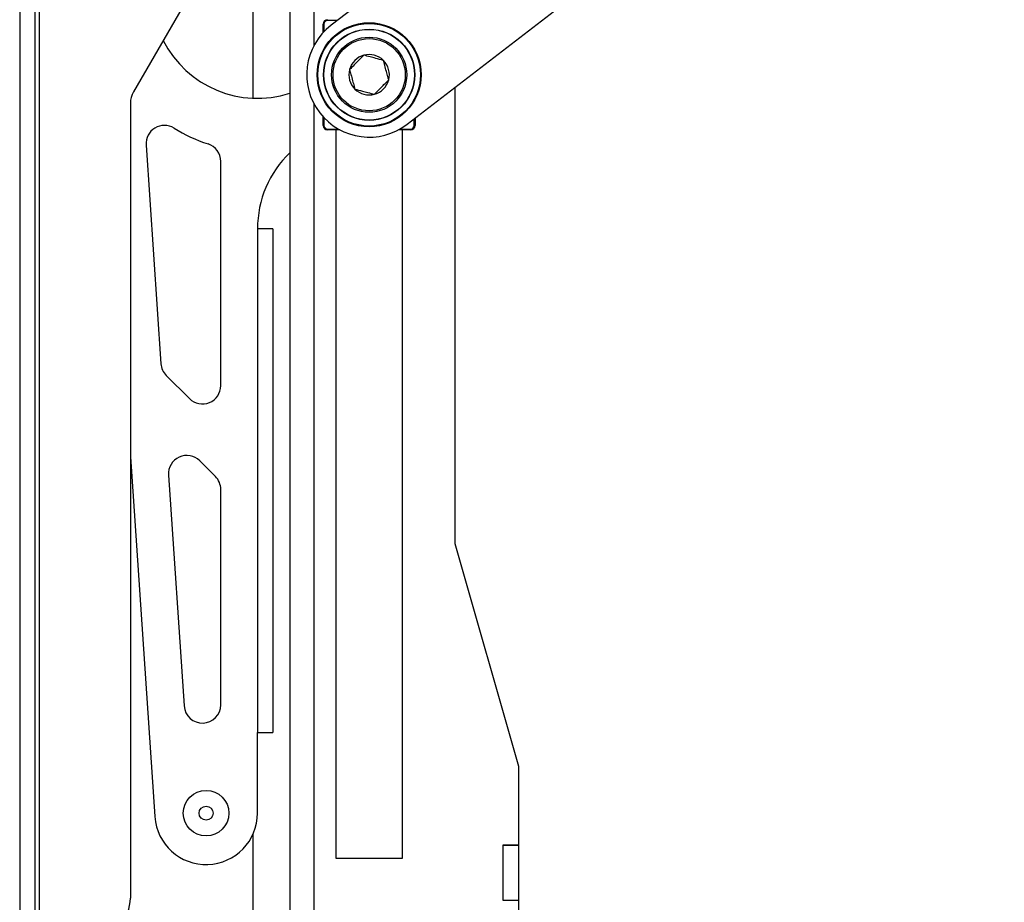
# Model space of a CAD drawing. Header units: inches. Extents: x 5 to 165, y 3 to 108.
# Tile 52 of 139: x 79 to 86, y 37 to 43. Entities that reach past the tile are written whole.
import ezdxf

# ---------------------------------------------------------------- set-up
doc = ezdxf.new("R2010")
doc.units = ezdxf.units.IN
doc.header["$LTSCALE"] = 10
doc.header["$MEASUREMENT"] = 0

msp = doc.modelspace()

# ---------------------------------------------------------------- linework, layer by layer
at = {"color": 7, "linetype": 'Continuous', "lineweight": 25}
for p, q in [((79.379176, 34.684765), (79.379176, 53.704765)), ((81.084676, 51.711265), (81.084676, 36.711265)), ((85.949933, 46.618248), (81.365307, 43.086389)), ((80.902014, 44.158862), (80.020118, 42.633307)), ((79.245176, 44.063699), (79.245176, 34.934765)), ((79.349176, 44.063699), (79.349176, 34.934765)), ((80.835534, 42.589398), (80.835534, 44.04386)), ((81.884044, 42.41303), (83.660055, 43.781216)), ((81.342218, 43.124665), (81.342218, 43.119665)), ((81.317219, 43.094666), (81.31222, 43.094666)), ((81.31222, 43.0378), (81.31222, 43.094666)), ((82.209676, 39.553739), (82.209676, 42.663887)), ((79.999176, 42.555233), (79.999176, 37.140789)), ((81.31222, 42.404752), (81.31222, 42.461619)), ((81.937132, 42.453927), (81.937132, 42.404752)), ((81.317219, 42.404752), (81.31222, 42.404752)), ((81.342218, 42.379753), (81.342218, 42.374753)), ((81.424593, 42.374753), (81.342218, 42.374753)), ((81.399676, 37.411265), (81.399676, 42.374753)), ((81.907133, 42.374753), (81.824758, 42.374753)), ((81.849676, 42.374753), (81.849676, 37.411265)), ((81.907133, 42.379753), (81.907133, 42.374753)), ((81.937132, 42.404752), (81.932132, 42.404752)), ((80.105745, 42.271029), (80.206707, 40.781442)), ((80.614454, 40.631862), (80.614454, 42.159532)), ((80.864454, 41.700505), (80.864454, 38.269765)), ((80.968454, 41.700505), (80.864454, 41.700505)), ((80.968454, 41.700505), (80.968454, 38.269765)), ((80.243033, 40.701506), (80.401066, 40.543474)), ((79.999176, 40.14641), (80.165255, 37.696096)), ((80.577842, 40.013144), (80.471221, 40.119765)), ((80.258119, 40.022923), (80.36474, 38.449851)), ((80.614454, 38.458304), (80.614454, 39.924755)), ((82.644676, 38.038611), (82.209676, 39.553739)), ((80.864454, 37.719765), (80.864454, 38.269765)), ((80.864454, 38.269765), (80.968454, 38.269765)), ((82.644676, 37.503766), (82.644676, 38.038611)), ((80.835534, 36.848409), (80.835534, 37.580453)), ((82.537176, 37.503766), (82.644676, 37.503766)), ((82.537176, 37.123766), (82.537176, 37.503766)), ((82.537176, 37.501266), (82.641176, 37.501266)), ((82.641176, 37.501266), (82.641176, 37.503766)), ((82.641176, 37.501266), (82.641176, 37.126266)), ((81.849676, 37.411265), (81.399676, 37.411265)), ((82.537176, 37.126266), (82.641176, 37.126266)), ((82.644676, 37.123766), (82.537176, 37.123766)), ((82.641176, 37.123766), (82.641176, 37.126266)), ((82.644676, 36.566838), (82.644676, 37.123766))]:
    msp.add_line(p, q, dxfattribs=at)
at = {"color": 8, "linetype": 'Continuous', "lineweight": 25}
for p, q in [((81.248676, 50.242403), (81.248676, 42.947823)), ((81.408503, 43.119665), (81.342218, 43.119665)), ((81.317219, 43.094666), (81.317219, 43.04313)), ((81.248676, 42.551596), (81.248676, 36.711265)), ((81.317219, 42.456289), (81.317219, 42.404752)), ((81.932132, 42.404752), (81.932132, 42.450075)), ((81.342218, 42.379753), (81.415493, 42.379753)), ((81.833858, 42.379753), (81.907133, 42.379753))]:
    msp.add_line(p, q, dxfattribs=at)
at = {"color": 7, "linetype": 'Continuous', "lineweight": 25}
for centre, radius in [((81.624676, 42.749709), 0.3545), ((81.624676, 42.749709), 0.3495), ((81.624676, 42.749709), 0.31075), ((81.624676, 42.749709), 0.30875), ((81.624676, 42.749709), 0.255906), ((81.624676, 42.749709), 0.245906), ((80.514454, 37.719765), 0.155), ((80.514454, 37.719765), 0.0475)]:
    msp.add_circle(centre, radius, dxfattribs=at)
for centre, radius, start, end in [((81.624676, 42.749709), 0.425, 127.6095907, 307.6095907), ((80.864454, 43.308817), 0.72, 206.8956277, 287.8101109), ((81.624676, 42.749709), 0.137795, 105.1781606, 165.1781606), ((81.624676, 42.749709), 0.137795, 45.1781606, 105.1781606), ((81.624676, 42.749709), 0.137795, 345.1781606, 45.1781606), ((81.624676, 42.749709), 0.137795, 165.1781606, 225.1781606), ((81.624676, 42.749709), 0.137795, 285.1781606, 345.1781606), ((81.624676, 42.749709), 0.137795, 225.1781606, 285.1781606), ((80.155176, 42.555233), 0.156, 149.9685661, 180), ((80.230459, 42.279482), 0.125, 58.3699478, 183.8775147), ((80.864454, 43.308817), 1.083917, 238.3699478, 251.929013), ((80.489454, 42.159532), 0.125, 0, 71.929013), ((81.584454, 41.700505), 0.72, 133.9584615, 180), ((80.331421, 40.789895), 0.125, 183.8775147, 225), ((80.489454, 40.631862), 0.125, 225, 0), ((80.382833, 40.031376), 0.125, 45, 183.8775147), ((80.489454, 39.924755), 0.125, 0, 45), ((80.489454, 38.458304), 0.125, 183.8775147, 0), ((80.514454, 37.719765), 0.35, 183.8775147, 360), ((79.749176, 37.140789), 0.25, 313.4798933, 0)]:
    msp.add_arc(centre, radius, start, end, dxfattribs=at)
for centre, major_axis, ratio, start_param, end_param in [((81.34222, 43.094664), (0.021214, -0.021214), 0.99994923, 2.35623257, 3.92695274), ((81.34222, 43.094664), (-0.017679, 0.017679), 0.99992385, 5.49782522, 7.06854539), ((81.34222, 42.404754), (0.021214, 0.021214), 0.99994923, 2.35623257, 3.92695274), ((81.34222, 42.404754), (-0.017679, -0.017679), 0.99992385, 5.49782522, 7.06854539), ((81.907131, 42.404754), (0.017679, -0.017679), 0.99992385, 5.49782522, 7.06854539), ((81.907131, 42.404754), (0.021214, -0.021214), 0.99994923, 5.49782522, 7.06854539)]:
    msp.add_ellipse(centre, major_axis=major_axis, ratio=ratio, start_param=start_param, end_param=end_param, dxfattribs=at)
for points, knots in [([(81.588598, 42.882698), (81.57614, 42.870163), (81.555541, 42.849435), (81.520292, 42.813966), (81.501863, 42.795422), (81.491465, 42.784959)], [0, 0, 0, 0, 0.400026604, 0.661481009, 1, 1, 1, 1]), ([(81.721808, 42.847448), (81.704724, 42.851969), (81.676473, 42.859444), (81.628132, 42.872236), (81.602858, 42.878924), (81.588598, 42.882698)], [0, 0, 0, 0, 0.4000266, 0.66148101, 1, 1, 1, 1]), ([(81.757886, 42.714459), (81.756051, 42.721224), (81.751203, 42.739092), (81.742121, 42.772571), (81.731258, 42.812613), (81.72485, 42.836234), (81.721808, 42.847448)], [0, 0, 0, 0, 0.16412452, 0.43348337, 0.73103628, 1, 1, 1, 1]), ([(81.491465, 42.784959), (81.494507, 42.773745), (81.500915, 42.750125), (81.511778, 42.710082), (81.52086, 42.676604), (81.525708, 42.658736), (81.527543, 42.651971)], [0, 0, 0, 0, 0.26896372, 0.56651663, 0.83587548, 1, 1, 1, 1]), ([(81.660753, 42.616721), (81.673211, 42.629256), (81.69381, 42.649984), (81.729059, 42.685453), (81.747488, 42.703996), (81.757886, 42.714459)], [0, 0, 0, 0, 0.4000266, 0.66148101, 1, 1, 1, 1]), ([(81.527543, 42.651971), (81.544627, 42.64745), (81.572878, 42.639974), (81.621219, 42.627182), (81.646493, 42.620494), (81.660753, 42.616721)], [0, 0, 0, 0, 0.4000266, 0.66148101, 1, 1, 1, 1])]:
    msp.add_open_spline(points, degree=3, knots=knots, dxfattribs=at)

doc.saveas('drawing.dxf')
